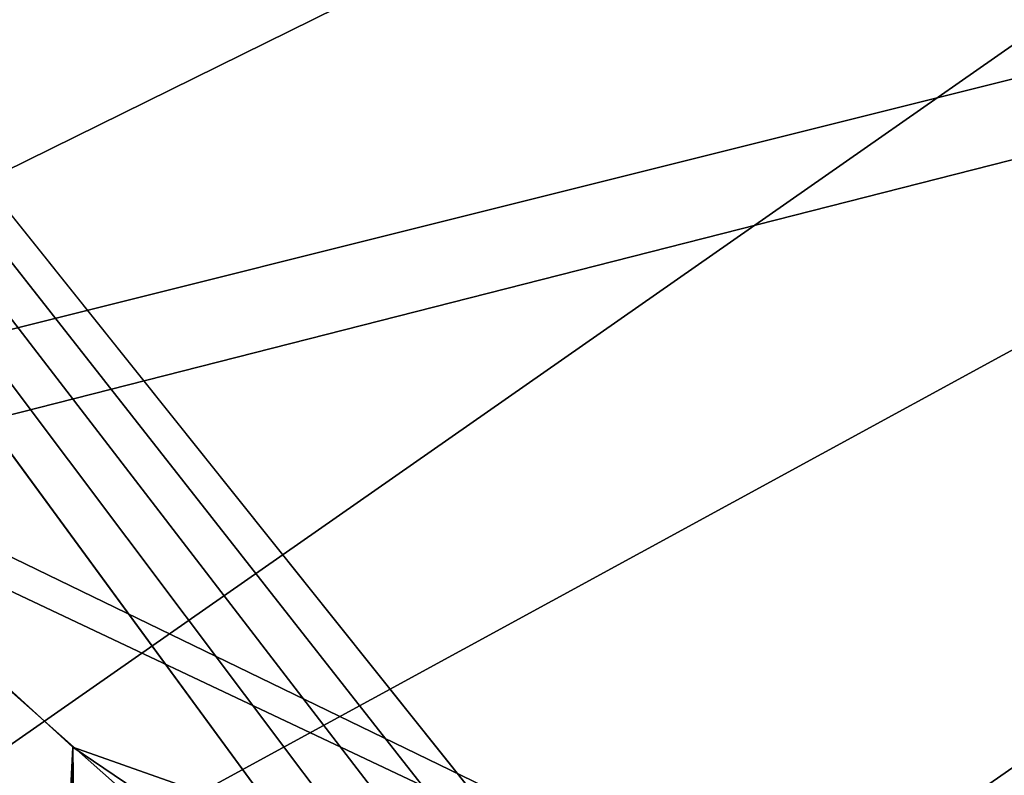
# Model space of a CAD drawing. Header units: metres. Extents: x -1004 to 0, y -808 to 0.
# Tile 18 of 124: x -886 to -835, y -174 to -135. Entities that reach past the tile are written whole.
import ezdxf

# ---------------------------------------------------------------- set-up
doc = ezdxf.new("R2010")
doc.units = ezdxf.units.M

msp = doc.modelspace()

# ---------------------------------------------------------------- linework, layer by layer
at = {"layer": 'top0123413'}
for points in [[(-994.037292, -794.032166, 90), (-994.037292, -10, 90), (-787.024658, -763.271118, 90)], [(-787.024658, -763.271118, 90), (-994.037292, -10, 90), (-533.424561, -638.481384, 90)], [(-994.037292, -10, 90), (-526.238708, -632.856445, 90), (-533.424561, -638.481384, 90)], [(-10, -10, 90), (-502.018646, -625.846375, 90), (-994.037292, -10, 90)], [(-502.018646, -625.846375, 90), (-510.034576, -626.560547, 90), (-994.037292, -10, 90)], [(-994.037292, -10, 90), (-510.034576, -626.560547, 90), (-518.256042, -628.853394, 90)], [(-518.256042, -628.853394, 90), (-526.238708, -632.856445, 90), (-994.037292, -10, 90)], [(-742.780518, -72.276802, 118.761467), (-792.152649, -69.16246, 118.815826), (-933.835571, -166.467499, 117.117363)], [(-933.835571, -166.467499, 117.117363), (-792.152649, -69.16246, 118.815826), (-930.932861, -128.084671, 117.787331)], [(-693.123474, -74.838211, 118.716751), (-742.780518, -72.276802, 118.761467), (-936.402649, -207.471207, 116.401634)], [(-936.402649, -207.471207, 116.401634), (-742.780518, -72.276802, 118.761467), (-933.835571, -166.467499, 117.117363)], [(-938.29071, -245.358398, 115.740311), (-646.118347, -76.727219, 118.683784), (-693.123474, -74.838211, 118.716751)], [(-938.29071, -245.358398, 115.740311), (-693.123474, -74.838211, 118.716751), (-936.402649, -207.471207, 116.401634)], [(-597.805054, -78.120209, 118.65947), (-646.118347, -76.727219, 118.683784), (-938.29071, -245.358398, 115.740311)], [(-939.738831, -283.879303, 115.067932), (-940.71405, -322.342346, 114.396553), (-597.805054, -78.120209, 118.65947)], [(-940.71405, -322.342346, 114.396553), (-513.875122, -606.131226, 109.443001), (-597.805054, -78.120209, 118.65947)], [(-939.738831, -283.879303, 115.067932), (-597.805054, -78.120209, 118.65947), (-938.29071, -245.358398, 115.740311)]]:
    msp.add_3dface(points, dxfattribs=at)
at = {"layer": 'top0123414'}
for points in [[(-918.452148, -133.331024, 2129.335449), (-901.793396, -155.042709, 2143.80835), (-502.018646, -55.05748, 2077.158447)], [(-901.793396, -155.042709, 2143.80835), (-820.791748, -194.333847, 2169.999756), (-502.018646, -55.05748, 2077.158447)], [(-914.9198, -137.676178, 2128.745361), (-928.7276, -113.098167, 2112.361572), (-502.018646, -57.672649, 2075.415039)], [(-502.018646, -57.672649, 2075.415039), (-898.363892, -158.604187, 2142.695801), (-914.9198, -137.676178, 2128.745361)], [(-820.791748, -195.279739, 2167.143799), (-898.363892, -158.604187, 2142.695801), (-502.018646, -57.672649, 2075.415039)], [(-901.793396, -155.042709, 2143.80835), (-908.267273, -682.555786, 2138.76001), (-882.831726, -172.402756, 2155.380371)], [(-901.793396, -155.042709, 2143.80835), (-882.831726, -172.402756, 2155.380371), (-820.791748, -194.333847, 2169.999756)], [(-898.363892, -158.604187, 2142.695801), (-879.806396, -175.047073, 2153.656738), (-900.24408, -674.100098, 2141.3396)], [(-820.791748, -195.279739, 2167.143799), (-879.806396, -175.047073, 2153.656738), (-898.363892, -158.604187, 2142.695801)], [(-908.267273, -682.555786, 2138.76001), (-892.433105, -666.464417, 2150.060791), (-882.831726, -172.402756, 2155.380371)], [(-882.831726, -172.402756, 2155.380371), (-892.433105, -666.464417, 2150.060791), (-877.488159, -653.800354, 2157.918945)], [(-877.488159, -653.800354, 2157.918945), (-872.716797, -179.259811, 2159.951416), (-882.831726, -172.402756, 2155.380371)], [(-882.831726, -172.402756, 2155.380371), (-872.716797, -179.259811, 2159.951416), (-820.791748, -194.333847, 2169.999756)]]:
    msp.add_3dface(points, dxfattribs=at)

doc.saveas('drawing.dxf')
